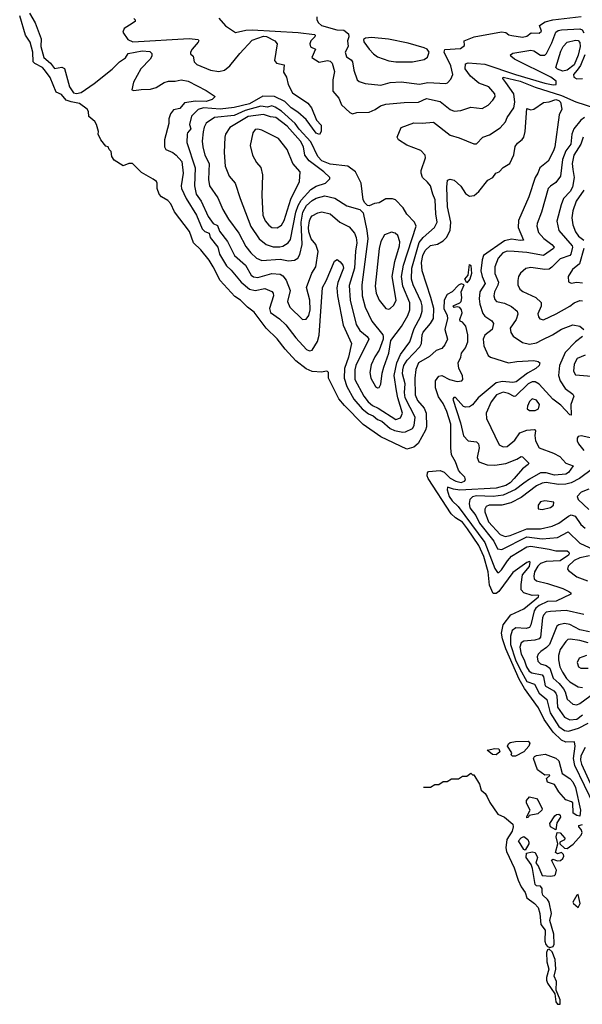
# Model space of a CAD drawing. Extents: x 1678759 to 1859541, y 384609 to 522867.
# Tile 71 of 256: x 1739536 to 1743574, y 429742 to 436807. Entities that reach past the tile are written whole.
import ezdxf

# ---------------------------------------------------------------- set-up
doc = ezdxf.new("R2010")
doc.units = 0

msp = doc.modelspace()

# ---------------------------------------------------------------- linework, layer by layer
at = {"layer": '0CON20XD'}
for points in [[(1743659, 431169), (1743521.4, 431455), (1743509.9, 431505), (1743521.6, 431595), (1743517.8, 431625), (1743455, 431624.2), (1743425, 431638), (1743365, 431694), (1743300.9, 431785), (1743259.5, 431869.5), (1743158.4, 432008.4), (1743120.8, 432075), (1743025, 432291.9), (1743000, 432365), (1742993.5, 432405), (1743005.2, 432465), (1743062.1, 432537.9), (1743155, 432581.1), (1743260, 432665), (1743261.2, 432675), (1743255, 432678.1), (1743215, 432676.8), (1743154.7, 432694.7), (1743136, 432716), (1743134.7, 432755), (1743145.3, 432824.7), (1743195, 432883.9), (1743199.1, 432915), (1743195, 432920.6), (1743175, 432913.2), (1743075, 432841.8), (1742975, 432704.7), (1742955, 432689.6), (1742935, 432691.2), (1742908.9, 432748.9), (1742899.4, 432845), (1742866.4, 432956.4), (1742831.8, 433035), (1742749.3, 433155), (1742715, 433202.7), (1742663.7, 433233.7), (1742632.1, 433262.1), (1742468.5, 433515), (1742461, 433535), (1742461.8, 433555), (1742469.2, 433565), (1742555, 433572.8), (1742581.7, 433561.7), (1742625, 433517.1), (1742665.7, 433495), (1742705, 433485.9), (1742729.4, 433495), (1742736, 433505), (1742732, 433525), (1742698.6, 433555), (1742685.7, 433575), (1742664.4, 433635), (1742634.6, 433685), (1742629.4, 433735), (1742631.2, 433905), (1742600.6, 433995), (1742575, 434053.1), (1742542.2, 434102.2), (1742520, 434165), (1742520.3, 434215), (1742545, 434250.4), (1742565, 434254.6), (1742621.2, 434225), (1742675, 434210.8), (1742710, 434215), (1742717.5, 434225), (1742713.3, 434255), (1742688.6, 434305), (1742682.5, 434345), (1742702, 434385), (1742706.7, 434415), (1742735, 434452.5), (1742751.2, 434495), (1742753.3, 434545), (1742737.6, 434607.6), (1742715, 434636.7), (1742697.5, 434645), (1742693.8, 434655), (1742710.8, 434705), (1742707.5, 434725), (1742695, 434743.3), (1742675, 434747.5), (1742655, 434742.5), (1742647.5, 434755), (1742694, 434776), (1742703.9, 434786.1), (1742708.6, 434811.4), (1742705.7, 434855), (1742726.7, 434905), (1742705, 434911.4), (1742685, 434903.1), (1742640.4, 434855), (1742604.7, 434835), (1742583, 434795), (1742580.6, 434735), (1742604.2, 434685), (1742606.6, 434663.4), (1742587.5, 434585), (1742605.6, 434515.6), (1742586.8, 434473.2), (1742565, 434448.1), (1742525, 434433.1), (1742478.4, 434391.6), (1742399.2, 434345), (1742378, 434298), (1742372.9, 434235), (1742374.6, 434115), (1742391.8, 434075), (1742438.7, 434018.7), (1742454.4, 433984.4), (1742454.8, 433885), (1742449, 433861), (1742395, 433766.2), (1742365, 433740.3), (1742315, 433726.6), (1742127.8, 433815), (1742001.8, 433901.8), (1741867.8, 434037.8), (1741827, 434087), (1741752.5, 434235), (1741751.2, 434275), (1741745, 434283.3), (1741735, 434286.2), (1741705, 434278), (1741635, 434282.9), (1741591.7, 434301.7), (1741518.9, 434358.9), (1741442, 434442), (1741385, 434517.8), (1741305, 434594.5), (1741219.7, 434709.7), (1741172.2, 434745), (1741121.5, 434795), (1741081.2, 434821.2), (1740975, 434936.5), (1740925.8, 435035), (1740895, 435081.9), (1740836.7, 435156.7), (1740783.6, 435205), (1740755, 435287.5), (1740647.6, 435427.6), (1740620, 435485), (1740598.8, 435508.8), (1740555, 435536), (1740536, 435555), (1740522, 435595), (1740523.8, 435635), (1740517.1, 435647.1), (1740495, 435662), (1740410.8, 435710.8), (1740345, 435776.2), (1740320, 435775), (1740278.3, 435758.3), (1740215, 435800), (1740196.2, 435825), (1740191.7, 435861.7), (1740177.5, 435875), (1740170, 435895), (1740155, 435900), (1740117.5, 435945), (1740100, 435985), (1740101.2, 436005), (1740086.2, 436055), (1740075, 436076.7), (1740031.7, 436111.7), (1740029.3, 436149.3), (1740020, 436165), (1739965, 436205.4), (1739905, 436216.6), (1739870.7, 436230.7), (1739835, 436270), (1739798.3, 436288.3), (1739755, 436392.5), (1739715, 436447.3), (1739699.1, 436465), (1739643.7, 436493.7), (1739632.7, 436505), (1739630.9, 436575), (1739610.8, 436645), (1739576.7, 436696.7), (1739536.1, 436835)], [(1739607.3, 436855), (1739647.9, 436785), (1739689.4, 436669.4), (1739687.7, 436615), (1739709.6, 436535), (1739756.7, 436495), (1739785, 436457.7), (1739837.4, 436467.4), (1739856.9, 436456.9), (1739894.5, 436325), (1739922.5, 436282.5), (1739945, 436277.5), (1739977.7, 436285), (1740071.4, 436348.6), (1740198.8, 436451.2), (1740251.6, 436505), (1740295.6, 436534.4), (1740314.2, 436565), (1740414.3, 436584.3), (1740469.3, 436579.3), (1740484, 436565), (1740484.4, 436545), (1740473.1, 436525), (1740404.4, 436455.6), (1740351.7, 436358.3), (1740341.5, 436305), (1740355, 436298.2), (1740407.4, 436307.4), (1740475, 436308.4), (1740515, 436321.7), (1740573.2, 436356.8), (1740605, 436367.2), (1740652.9, 436367.1), (1740695, 436374.6), (1740745, 436367.1), (1740875, 436298.2), (1740940, 436255), (1740916.9, 436235), (1740875, 436220), (1740797.2, 436222.8), (1740720, 436210), (1740685, 436170), (1740640.7, 436159.3), (1740619.2, 436130.8), (1740605.9, 436095), (1740606.6, 436063.4), (1740575.4, 435945), (1740574.4, 435895), (1740586, 435875), (1740635, 435853.1), (1740659.4, 435835), (1740699.2, 435789.2), (1740708.3, 435705), (1740695.8, 435615), (1740697.4, 435595), (1740731, 435525), (1740804.8, 435405), (1740846.9, 435306.9), (1740865, 435286.6), (1740896.1, 435275), (1740903.5, 435243.5), (1740958.7, 435175), (1740970.6, 435125), (1741020.4, 435040.4), (1741055, 435009.6), (1741125, 434923.4), (1741185, 434874.1), (1741225, 434864.2), (1741295, 434878.6), (1741345.8, 434855.8), (1741354.7, 434844.7), (1741357.5, 434825), (1741329.3, 434735), (1741335, 434705.6), (1741400.5, 434660.5), (1741445, 434618.5), (1741517.1, 434525), (1741595, 434440.9), (1741615, 434430), (1741635, 434435.5), (1741672.6, 434497.4), (1741685, 434544), (1741709.1, 434885), (1741735.9, 434934.1), (1741795, 435073.8), (1741815, 435086), (1741835, 435070.8), (1741854.3, 435045), (1741858.9, 435025), (1741818.5, 434921.5), (1741812.6, 434882.6), (1741815.9, 434825.9), (1741858.4, 434615), (1741918.2, 434485), (1741895.6, 434385), (1741868.1, 434305), (1741866, 434236), (1741883.5, 434175), (1741934.9, 434084.9), (1741995, 434014.8), (1742038.6, 433978.6), (1742071.8, 433965), (1742105, 433938.7), (1742135.5, 433925.5), (1742194.6, 433874.6), (1742225, 433859.8), (1742285, 433846.7), (1742305, 433849.5), (1742355.6, 433874.4), (1742366.9, 433895), (1742373.2, 433955), (1742303.1, 434095), (1742298.1, 434131.9), (1742302.8, 434195), (1742284, 434265), (1742286.8, 434295), (1742293.6, 434326.4), (1742316.8, 434365), (1742409, 434461), (1742419.3, 434485), (1742424.8, 434545), (1742432.2, 434565), (1742485, 434626.9), (1742506.2, 434663.8), (1742509.4, 434735), (1742487.7, 434815), (1742425, 435006.2), (1742419.6, 435065), (1742428.5, 435115), (1742445, 435150.8), (1742485, 435186.6), (1742535, 435197.6), (1742575, 435220), (1742599.3, 435245), (1742626.6, 435293.4), (1742631.5, 435355), (1742606.1, 435465), (1742601.1, 435605), (1742606.7, 435655), (1742625, 435664), (1742655, 435656), (1742703, 435613), (1742735, 435561.2), (1742765, 435542), (1742797.5, 435545), (1742832, 435575), (1742895, 435656.7), (1742932.5, 435675), (1742953.3, 435705), (1742976.7, 435715), (1743005, 435746.2), (1743053.8, 435775), (1743083.1, 435836.9), (1743091.7, 435898.3), (1743108.5, 435921.5), (1743141.4, 435948.6), (1743154.1, 435965), (1743164.2, 436005), (1743175, 436170), (1743205, 436161.4), (1743225, 436164.7), (1743295, 436213.6), (1743335, 436217.6), (1743385, 436234), (1743405, 436226.9), (1743417, 436215), (1743428.1, 436165), (1743407.1, 436125), (1743376.4, 435895), (1743367.1, 435865), (1743327.9, 435792.1), (1743270, 435745), (1743254.5, 435705), (1743234.8, 435675.2), (1743191.2, 435535), (1743116.1, 435366.1), (1743114.7, 435315), (1743151.2, 435225), (1743126.9, 435223.1), (1743065, 435232.7)], [(1740356, 436815), (1740366, 436805), (1740366, 436795), (1740323.1, 436766.9), (1740286.7, 436745), (1740277, 436717), (1740312.5, 436665), (1740348.9, 436648.9), (1740751.7, 436671.7), (1740818.1, 436665), (1740821.5, 436655), (1740816.4, 436645), (1740774.4, 436595), (1740762.5, 436575), (1740762.3, 436562.3), (1740780, 436545), (1740789.2, 436505), (1740806.3, 436486.3), (1740905, 436444), (1740965, 436435.4), (1741005, 436445.3), (1741045, 436476.5), (1741115, 436565.3), (1741205, 436659.1), (1741285, 436689.1), (1741306.8, 436686.8), (1741366.2, 436655), (1741383.8, 436635), (1741364.4, 436514.4), (1741378.8, 436495), (1741434.4, 436484.4), (1741429.5, 436429.5), (1741450.8, 436395), (1741462.6, 436342.6), (1741495, 436281.2), (1741605, 436207.5), (1741630, 436175), (1741665.8, 436085.8), (1741700.5, 436050.5), (1741699.2, 436005), (1741687.1, 435982.9), (1741665, 435993.1), (1741591.9, 436091.9), (1741533.3, 436143.3), (1741485, 436175.6), (1741439.2, 436219.2), (1741365, 436256.2), (1741281, 436259), (1741185, 436204.6), (1741075, 436176.9), (1740975, 436164.9), (1740854.2, 436174.2), (1740816.8, 436163.2), (1740768.4, 436115), (1740754.7, 436055), (1740763.8, 436025), (1740740, 435995), (1740738.4, 435985), (1740736.8, 435925), (1740794.7, 435745.3), (1740791.6, 435615), (1740803.5, 435555), (1740839, 435505), (1740889.8, 435395), (1740925, 435345.4), (1740955, 435329.3), (1740969.3, 435289.3), (1741026.5, 435216.5), (1741077.6, 435115), (1741155.8, 435045.8), (1741196.6, 434975), (1741215, 434961.4), (1741245, 434956.7), (1741345, 434985.8), (1741405, 434980.5), (1741425, 434970.4), (1741448, 434938), (1741476.7, 434865), (1741458.5, 434785), (1741474.6, 434745), (1741565, 434655.5), (1741592, 434658), (1741611.8, 434685), (1741620.3, 434725), (1741619.2, 434795), (1741593.4, 434885), (1741632.4, 434987.6), (1741661.4, 435035), (1741677.5, 435145), (1741661.9, 435195), (1741628.9, 435235), (1741611.1, 435285), (1741609.6, 435315), (1741615.8, 435365), (1741625, 435387.3), (1741635, 435399.6), (1741675, 435422.5), (1741705, 435428.5), (1741765, 435413.3), (1741833.3, 435355), (1741901.9, 435321.9), (1741937.9, 435275), (1741951.2, 435245), (1741955.2, 435205), (1741945.2, 435145.2), (1741939.2, 435025), (1741901, 434901), (1741909, 434795), (1741950.1, 434620.1), (1741977.1, 434577.1), (1742029.5, 434535), (1742041, 434515), (1741949, 434325), (1741940.6, 434295), (1741940.6, 434225), (1742004.9, 434104.9), (1742037.5, 434065), (1742068.8, 434038.8), (1742109.8, 434019.8), (1742235, 433937.8), (1742268.7, 433951.3), (1742282.9, 433985), (1742249.3, 434095), (1742240.6, 434145), (1742224.6, 434255), (1742243.7, 434345), (1742270.2, 434405), (1742335.2, 434495), (1742368.4, 434591.6), (1742413.3, 434675), (1742424, 434715), (1742424.8, 434755), (1742418.4, 434781.6), (1742359.6, 434905), (1742347.2, 434945), (1742350, 435025), (1742402, 435208), (1742431.6, 435245), (1742513.6, 435316.4), (1742533.2, 435355), (1742522.6, 435415), (1742517.7, 435515), (1742500.2, 435555), (1742485, 435614.3), (1742462.4, 435642.4)], [(1740965, 436817.5), (1741012.3, 436762.3), (1741084.4, 436714.4), (1741158.9, 436731.1), (1741205, 436734.6), (1741535, 436716.2), (1741650.8, 436700.8), (1741657.8, 436695), (1741653.5, 436685), (1741624.8, 436655.2), (1741617.9, 436635), (1741622.2, 436612.2), (1741658.6, 436595), (1741633.3, 436535), (1741685, 436502.7), (1741745, 436514.1), (1741765, 436508.9), (1741779.6, 436495), (1741794.6, 436435), (1741783.6, 436375), (1741784.6, 436295), (1741826.2, 436245), (1741845, 436197.1), (1741905, 436142), (1741925, 436130.8), (1741955, 436140.6), (1742045, 436143.5), (1742086.8, 436163.2)], [(1741668.3, 436828.3), (1741667.5, 436805), (1741680, 436785), (1741703.3, 436765), (1741813.3, 436735), (1741861.9, 436731.9), (1741895.4, 436705.4), (1741898.5, 436685), (1741889.2, 436655), (1741892.5, 436615), (1741872.7, 436575), (1741880.4, 436540.4), (1741915, 436518), (1741924.7, 436505), (1741934.7, 436445), (1741958.1, 436375), (1741972.6, 436362.6), (1742015, 436349.1), (1742127.8, 436337.8), (1742195, 436356.7), (1742275, 436361.8), (1742404.7, 436344.7), (1742465, 436357), (1742595, 436348.9), (1742607.1, 436352.9), (1742630.5, 436379.5), (1742644.6, 436415), (1742629.5, 436475), (1742583.4, 436575), (1742586.4, 436593.6), (1742700.3, 436599.7), (1742728, 436622), (1742726.2, 436655), (1742797.5, 436685), (1742995, 436721.1), (1743025, 436716), (1743047.6, 436697.6), (1743067.2, 436692.8), (1743145, 436681.6), (1743175, 436689.7), (1743206.9, 436713.1), (1743265, 436710), (1743281.1, 436725), (1743267.5, 436765), (1743308.1, 436791.9), (1743363.2, 436806.8), (1743565, 436830)], [(1742086.8, 436163.2), (1742125, 436189.1), (1742165, 436201.8), (1742295, 436214.1), (1742397.5, 436215), (1742455, 436240.5), (1742555, 436220.6), (1742625, 436163.5), (1742655, 436150.5), (1742703.3, 436155), (1742775, 436180), (1742855, 436170.6), (1742898, 436195), (1742931.1, 436228.9), (1742948.6, 436255), (1742947.1, 436275), (1742901.9, 436325), (1742830.6, 436350.6), (1742771, 436401), (1742734.2, 436455), (1742735, 436491.2), (1742753.6, 436496.4), (1742875, 436489.1), (1743095, 436414.9), (1743305, 436352.8), (1743365, 436340), (1743386.7, 436343.3), (1743386.7, 436365), (1743349.2, 436395), (1743088.2, 436525), (1743060, 436545), (1743057.5, 436555), (1743075, 436568), (1743205, 436588.2), (1743225, 436582.9), (1743275, 436551.8), (1743305, 436551.5), (1743316.6, 436563.4), (1743355, 436640.5), (1743385, 436717.3), (1743400.3, 436729.7), (1743424.8, 436735.2), (1743555, 436741.3), (1743573.8, 436733.8), (1743585, 436712.9)], [(1742355, 436504.4), (1742438.3, 436521.7), (1742461.8, 436538.2), (1742475.5, 436575), (1742459.6, 436595), (1742438.2, 436605), (1742325, 436638.8), (1742183.1, 436666.9), (1742060.6, 436679.4), (1742017.5, 436675), (1742002.5, 436665), (1742005, 436647.5), (1742044, 436595), (1742075, 436561.9), (1742105, 436541.1), (1742185, 436513.1), (1742234.6, 436504.6), (1742355, 436504.4)], [(1743435, 436438.5), (1743395, 436452.3), (1743384.3, 436465), (1743419, 436581), (1743435.9, 436615), (1743465, 436646.9), (1743525, 436659.3), (1743545, 436657.5), (1743555, 436644.3), (1743559.1, 436615), (1743545, 436552.1), (1743515, 436483.4), (1743465, 436444.8), (1743435, 436438.5)], [(1743591.1, 436555), (1743561.8, 436478.2), (1743536, 436444), (1743510.3, 436415), (1743513.3, 436395), (1743535, 436381.7), (1743575, 436384.9)], [(1742462.4, 435642.4), (1742427.5, 435675), (1742416.4, 435705), (1742417.9, 435725), (1742449.4, 435815), (1742445, 435834.3), (1742415, 435869.6), (1742315, 435907.8), (1742254, 435945), (1742246.2, 435965), (1742275, 436032.5), (1742365, 436068.1), (1742423.6, 436063.6), (1742505, 436071.9), (1742625, 435977.8), (1742689.7, 435959.7), (1742795, 435915.6), (1742815, 435915.6), (1742860.6, 435965), (1742908.4, 435981.6), (1742985, 436031.9), (1743022.9, 436075), (1743034.5, 436105), (1743083.3, 436175), (1743090.2, 436215), (1743082.5, 436275), (1743025.9, 436355.9), (1743002.7, 436385), (1743005.7, 436394.3), (1743128.5, 436365), (1743235, 436323.7), (1743425, 436262.5), (1743527.5, 436217.5), (1743662.5, 436175)], [(1742105, 434166), (1742115, 434168.8), (1742128.7, 434191.3), (1742137.9, 434272.1), (1742149.2, 434315), (1742185.4, 434415), (1742200, 434505), (1742276.8, 434605), (1742321.9, 434685), (1742335.8, 434725), (1742337, 434775), (1742286.2, 434895), (1742276.7, 434965), (1742291.7, 435045), (1742381.1, 435325), (1742370, 435355), (1742315, 435410.8), (1742287.9, 435457.9), (1742232.5, 435515), (1742211.2, 435521.2), (1742165, 435520.6), (1742115, 435492.1), (1742082.2, 435487.8), (1742045, 435472.5), (1742032, 435475), (1742012.7, 435492.7), (1742000.9, 435515), (1741985.9, 435635), (1741945.9, 435715.9), (1741891.2, 435755), (1741765, 435769.9), (1741705, 435795.6), (1741675.9, 435825.9), (1741625, 435929.7), (1741541.3, 436021.3), (1741512.8, 436062.8), (1741415, 436151.8), (1741370.4, 436180.4), (1741345, 436188.9), (1741315, 436179), (1741266.6, 436186.6), (1741155, 436154.7), (1741075, 436120.3), (1740935, 436105.3), (1740873.3, 436065), (1740859.1, 436035), (1740853.4, 436003.4), (1740846.7, 435935), (1740849.3, 435895), (1740864.8, 435834.8), (1740896.5, 435775), (1740891.6, 435661.6), (1740898.2, 435615), (1740958.6, 435528.6), (1740995, 435444.3), (1741035.2, 435375.2), (1741108.8, 435275), (1741159.9, 435179.9), (1741193.8, 435135), (1741235, 435096.2), (1741275, 435080.3), (1741405, 435088.9), (1741465, 435076.2), (1741507.8, 435082.2), (1741533.3, 435096.7), (1741547.7, 435122.3), (1741562.9, 435195), (1741555.3, 435355), (1741567.7, 435425), (1741593.7, 435475), (1741635, 435510), (1741665, 435526.7), (1741725, 435543.3), (1741796.9, 435526.9), (1741885, 435471.1), (1741976.4, 435446.4), (1742000.7, 435420.7), (1742028.6, 435295), (1742034, 435235), (1741991.7, 434905), (1741992.9, 434825), (1742015.9, 434745), (1742063.7, 434643.7), (1742142.9, 434545), (1742145.8, 434534.2), (1742144.4, 434515), (1742116.7, 434435), (1742085, 434389.2), (1742059.1, 434330.9), (1742048.8, 434275), (1742055.5, 434235), (1742090.8, 434175), (1742105, 434166)], [(1741402.6, 435177.4), (1741425, 435183.3), (1741463.7, 435206.3), (1741480.4, 435229.6), (1741518.7, 435425), (1741535.1, 435474.9), (1741556.7, 435513.3), (1741625, 435589.3), (1741665, 435612.4), (1741730.8, 435635), (1741762, 435665), (1741762, 435675), (1741720, 435715), (1741612.7, 435795), (1741582.8, 435835), (1741572.7, 435895), (1741550.6, 435935), (1741455, 436042), (1741375, 436106.5), (1741335, 436110.3), (1741285, 436128), (1741175, 436112.3), (1741045, 436034.6), (1741013.2, 435986.8), (1741007.7, 435965), (1741002.5, 435855), (1741010, 435755), (1741038.9, 435685), (1741083.6, 435633.6), (1741117.3, 435525), (1741193.8, 435323.8), (1741255.4, 435235), (1741305, 435194.7), (1741355, 435177.6), (1741402.6, 435177.4)], [(1743588.9, 436105), (1743563.2, 436086.8), (1743513.3, 436025), (1743499.2, 435985), (1743492, 435915), (1743455, 435866), (1743431.9, 435805), (1743417.8, 435685), (1743385, 435639.1), (1743345, 435613.5), (1743330, 435595), (1743282.2, 435425), (1743248.8, 435345), (1743247.7, 435325), (1743260.5, 435280.5), (1743297.1, 435237.1), (1743355.9, 435195), (1743370.9, 435175), (1743367.8, 435165), (1743295, 435115.3), (1743175, 435137.4), (1743085, 435144.2), (1743035, 435145.3), (1743003.8, 435135), (1742970.9, 435095), (1742946, 435035), (1742945.3, 434985), (1742971.6, 434925), (1742967.5, 434902.5), (1742943.5, 434855), (1742938.5, 434825), (1742945, 434800), (1742957.5, 434785), (1743015, 434773.1), (1743065, 434748.5), (1743107.5, 434715), (1743111.8, 434695), (1743099.2, 434655), (1743056.4, 434595), (1743061.8, 434561.8), (1743076.6, 434536.6), (1743145, 434490), (1743195, 434478.9), (1743245, 434488), (1743285, 434511.1), (1743359.1, 434545), (1743425, 434585.9), (1743505, 434618.2), (1743555, 434608.1), (1743584.3, 434585)], [(1741385, 435313.9), (1741415, 435333.6), (1741434.8, 435365.2), (1741481.7, 435518.3), (1741543.5, 435645), (1741548, 435715), (1741496, 435775), (1741455.8, 435875), (1741394.2, 435955), (1741275, 436015.6), (1741245, 436022), (1741225, 436018.8), (1741209.2, 435995), (1741190.8, 435905), (1741208, 435835), (1741235, 435783.3), (1741265.8, 435745.8), (1741278.8, 435695), (1741273.7, 435546.3), (1741281.6, 435405), (1741296.8, 435365), (1741325, 435331.8), (1741346.7, 435316.7), (1741385, 435313.9)], [(1743579.8, 435965), (1743563.3, 435915), (1743514, 435835), (1743500.6, 435775), (1743506.7, 435733.3), (1743515.2, 435675), (1743504.7, 435605), (1743487.4, 435575), (1743439.7, 435525), (1743421.1, 435478.9), (1743391.1, 435361.1), (1743404.4, 435294.4), (1743501.3, 435185), (1743504.7, 435175), (1743491.4, 435125), (1743484.4, 435115), (1743415, 435091.6), (1743355, 435031.1), (1743335, 435018.2), (1743305, 435015.3), (1743205, 435028.9), (1743169.2, 435020.8), (1743131.5, 434988.5), (1743117.1, 434965), (1743110.6, 434935), (1743111.1, 434905), (1743125, 434874.3), (1743147.8, 434857.8), (1743241.4, 434815), (1743277.6, 434777.6), (1743279.4, 434750.6), (1743255.5, 434695.5), (1743258.6, 434675), (1743269.7, 434659.7), (1743295, 434654.2), (1743387.5, 434697.5), (1743485, 434750.9), (1743515, 434775.3), (1743555, 434793.1), (1743575, 434790.4)], [(1743585.7, 435585), (1743529, 435505), (1743505.6, 435435), (1743498.6, 435385), (1743504.8, 435335), (1743525.2, 435285), (1743546.9, 435255), (1743585.6, 435225)], [(1742185, 434730), (1742195, 434734.4), (1742220.6, 434759.4), (1742237.3, 434795), (1742209.2, 434965), (1742228.5, 435071.5), (1742261.4, 435185), (1742264.2, 435214.2), (1742249.4, 435259.4), (1742232, 435275), (1742205, 435283.3), (1742155, 435264.4), (1742128, 435215), (1742116.5, 435165), (1742088.4, 434895), (1742094.2, 434845), (1742115, 434795.6), (1742165, 434735.6), (1742185, 434730)], [(1743065, 435232.7), (1743015, 435221.2), (1742865.2, 435114.8), (1742855.6, 435084.4), (1742846.4, 435005), (1742854.8, 434965), (1742877.7, 434915), (1742838.8, 434855), (1742833.5, 434805), (1742838.1, 434765), (1742859.6, 434699.6), (1742875, 434680.9), (1742925, 434647.1), (1742936.2, 434626.2), (1742926, 434585), (1742875, 434542.5), (1742861.7, 434515), (1742867.2, 434467.2), (1742897.8, 434397.8), (1742915, 434386.2), (1743045, 434343.9), (1743105, 434353.9), (1743225, 434361.5), (1743256.7, 434355), (1743268.6, 434345), (1743264.3, 434325.7), (1743240, 434305), (1743179.8, 434270.2), (1743098.6, 434208.6), (1743075, 434203.3), (1743002.2, 434212.2), (1742955, 434202.7), (1742827.6, 434095), (1742786.5, 434043.5), (1742765, 434029.1), (1742735, 434026), (1742720.6, 434030.6), (1742665, 434097.5), (1742652.7, 434097.3), (1742644.6, 434085), (1742700, 433915), (1742722.2, 433822.2), (1742755, 433786.5), (1742815, 433778.9), (1742828.9, 433765), (1742833.8, 433735), (1742820.4, 433665), (1742831.1, 433635), (1742892.1, 433612.1), (1742945, 433609.7), (1743025, 433621.9), (1743105, 433653.8), (1743135, 433673.3), (1743145, 433671.4), (1743190, 433625), (1743186, 433615), (1743145, 433584.5), (1743086, 433514), (1743055, 433483.4), (1743024.7, 433465), (1742955, 433445.8), (1742695, 433432.6), (1742649.2, 433439.2), (1742605.9, 433454.1), (1742603.3, 433435), (1742617.6, 433385), (1742639.7, 433355), (1742683.5, 433313.5), (1742875.5, 433055), (1742945, 432869.1), (1742965, 432840.5), (1742975, 432841.8), (1742995, 432860), (1743037, 432925), (1743065, 432956.8), (1743175, 433024.8), (1743205, 433030.2), (1743335, 433007.5), (1743385, 432996.2), (1743465, 432997.1), (1743477.8, 432987.8), (1743479.7, 432975), (1743474.6, 432965), (1743415, 432923.6), (1743315, 432920.4), (1743275, 432906.2), (1743254, 432885), (1743231.1, 432845), (1743225.2, 432815.2), (1743229.3, 432795), (1743245, 432780.3), (1743325, 432761.6), (1743435.2, 432725.2), (1743477.8, 432705), (1743490.5, 432695), (1743491.1, 432685), (1743385.7, 432635), (1743325, 432633.1), (1743265, 432604.6), (1743239.8, 432585), (1743228.5, 432565), (1743205.2, 432464.8), (1743195, 432446.4), (1743171.3, 432438.7), (1743095.7, 432444.3), (1743071.2, 432425), (1743058.3, 432385), (1743057.9, 432325), (1743095.4, 432215), (1743125, 432149.3), (1743175, 432059.8), (1743230.1, 432040.1), (1743264.2, 431974.2), (1743318.8, 431928.8), (1743342.3, 431835), (1743406.3, 431735), (1743445, 431707.8), (1743475, 431701.6), (1743546.6, 431723.4), (1743615, 431760.4)], [(1743585.6, 435165.6), (1743553.6, 435056.4), (1743504.3, 435015.7), (1743471.9, 434965), (1743475.7, 434925.7), (1743495, 434915.8), (1743535.5, 434924.5), (1743575, 434919.7)], [(1742745, 434920), (1742731.9, 434945), (1742755.8, 434975), (1742765, 435051.2), (1742775, 435043.3), (1742778.2, 434985), (1742767.7, 434945), (1742745, 434920)], [(1743575.8, 434535), (1743524.7, 434495.3), (1743450.4, 434419.6), (1743410.2, 434325), (1743403.4, 434255), (1743414.2, 434215), (1743449.9, 434159.9), (1743505, 434120), (1743512.9, 434105), (1743491.6, 434045), (1743495, 433970), (1743485, 433971.4), (1743420.5, 434040.5), (1743363.2, 434083.2), (1743265, 434191.9), (1743235, 434207.8), (1743215, 434208.3), (1743184.2, 434195), (1743095, 434106.2), (1743085, 434103.4), (1743044.2, 434124.2), (1743005, 434135.2), (1742958.5, 434115), (1742920.8, 434065), (1742883.9, 433985), (1742886, 433946), (1742977.5, 433757.5), (1743005, 433741.2), (1743034, 433745), (1743088.8, 433791.2), (1743125, 433842.6), (1743175, 433861.6), (1743227.7, 433867.7), (1743235.3, 433865.3), (1743236.9, 433856.9), (1743233.1, 433823.1), (1743238, 433785), (1743264.5, 433735), (1743368.1, 433698.1), (1743412.1, 433672.1), (1743455, 433625.4), (1743508.8, 433605), (1743475, 433557.3), (1743455, 433546.3), (1743375, 433539.2), (1743315, 433557), (1743275, 433556.1), (1743195, 433511.1), (1743155, 433481.3), (1743094.4, 433435.6), (1743005, 433396.4), (1742935, 433385.7), (1742815, 433391.4), (1742786, 433384), (1742766.8, 433365), (1742761, 433335), (1742767.3, 433305), (1742809, 433249), (1742837, 433195), (1742939.2, 433065), (1742965, 433010), (1742995.5, 433005.5), (1743175, 433096), (1743285, 433081.5), (1743395, 433090.9), (1743471.6, 433131.6), (1743555, 433050), (1743653.8, 433005)], [(1743595, 434400.8), (1743536.2, 434375), (1743514.7, 434335), (1743510, 434285), (1743525, 434258.5), (1743640.2, 434250.3)], [(1743195, 434001.9), (1743235, 434002.7), (1743260, 434015), (1743265.6, 434045), (1743245, 434078.1), (1743215, 434086.7), (1743195, 434068), (1743180.6, 434035), (1743179.2, 434015), (1743195, 434001.9)], [(1743665, 433799.2), (1743565, 433821.8), (1743545, 433817.5), (1743537.1, 433805), (1743536.9, 433785), (1743546.4, 433765), (1743585, 433716.5)], [(1743646.8, 433585), (1743554.1, 433515.9), (1743493.6, 433485), (1743455, 433473.4), (1743403, 433473), (1743315, 433485.6), (1743285, 433482.1), (1743245, 433462.6), (1743135, 433379), (1743059.8, 433340.2), (1742996, 433324), (1742905.7, 433324.3), (1742884.5, 433315), (1742873.8, 433296.2), (1742873.7, 433275), (1742901.4, 433205), (1742985, 433113.9), (1743021.4, 433098.6), (1743055, 433105.6), (1743175, 433153.5), (1743275, 433154), (1743356.5, 433173.5), (1743405, 433195.3), (1743474.4, 433245.6), (1743495, 433254), (1743523.4, 433245), (1743564, 433185), (1743595, 433159.7)], [(1743621.6, 433438.4), (1743565, 433417.3), (1743538, 433385), (1743543.8, 433365), (1743621.7, 433291.7)], [(1743285, 433293.8), (1743345, 433308), (1743366.2, 433325), (1743370, 433345), (1743305, 433355.6), (1743275, 433348.1), (1743258, 433325), (1743257.5, 433297.5), (1743285, 433293.8)], [(1743625, 432959.3), (1743555, 432946.5), (1743515, 432926.7), (1743472.8, 432885), (1743468.5, 432865), (1743474.4, 432855), (1743535, 432810), (1743611.3, 432781.3)], [(1743585, 432539.5), (1743457.4, 432567.4), (1743345, 432561.6), (1743315.6, 432555), (1743296.5, 432535), (1743288.7, 432515), (1743275, 432376.9), (1743264.1, 432365.9), (1743233.8, 432355), (1743155, 432347.4), (1743135, 432336.2), (1743124.8, 432305.2), (1743136.1, 432255), (1743157.7, 432215), (1743172.3, 432165), (1743192.9, 432132.9), (1743211.4, 432121.4), (1743285.4, 432105.4), (1743295, 432091.9), (1743308.3, 432028.3), (1743370.7, 431990.7), (1743385, 431975.3), (1743391.7, 431955), (1743396.3, 431875), (1743445, 431802.8), (1743485, 431783.2), (1743535, 431789.4), (1743575, 431820.4)], [(1743625, 432414.3), (1743555, 432429.3), (1743485, 432468.2), (1743445, 432475.3), (1743405, 432465.3), (1743391.2, 432455), (1743339.3, 432325), (1743318.1, 432301.8), (1743275.5, 432275), (1743256.2, 432255), (1743250, 432235), (1743254.6, 432205), (1743274.4, 432185), (1743315, 432174.1), (1743341.5, 432155), (1743365, 432082.7), (1743407.7, 432045), (1743440, 432005), (1743451.3, 431985), (1743465, 431932.5), (1743505, 431895.4), (1743535, 431892.2), (1743555, 431900), (1743735, 432032.5)], [(1743615, 432336.2), (1743555, 432353.3), (1743487, 432363), (1743470.9, 432359.1), (1743455, 432346.2), (1743415, 432289.4), (1743403.7, 432245), (1743403.7, 432215), (1743413.1, 432165), (1743431.7, 432125), (1743460.7, 432080.7), (1743485, 432056.7), (1743545, 432019.4), (1743575, 432016.4)], [(1743605, 432245.3), (1743551.2, 432225), (1743537.1, 432195), (1743545.8, 432165), (1743563.7, 432153.7), (1743615, 432153.8)], [(1742955, 431532.5), (1742930, 431535), (1742890, 431565), (1742945, 431578.8), (1742976, 431576), (1742982.5, 431555), (1742955, 431532.5)], [(1743095, 431522.5), (1743073, 431523), (1743062.5, 431532.5), (1743067, 431547), (1743037.5, 431595), (1743045, 431612.5), (1743055, 431620), (1743095, 431628.8), (1743185, 431630), (1743197.5, 431615), (1743190, 431595), (1743153.3, 431555), (1743095, 431522.5)], [(1743593.6, 431585), (1743564.3, 431525), (1743561.6, 431495), (1743568.6, 431465), (1743682.5, 431215)], [(1743555, 431092.5), (1743535, 431096.7), (1743507.5, 431115), (1743505, 431187.5), (1743495.9, 431195.9), (1743455, 431209.2), (1743405, 431267.5), (1743375, 431320), (1743325, 431336.7), (1743316.7, 431363.3), (1743340, 431385), (1743335, 431390), (1743305, 431387.5), (1743253.3, 431425), (1743224.2, 431505), (1743230, 431520), (1743245, 431528.8), (1743306.4, 431536.4), (1743385, 431507.5), (1743405, 431490), (1743428.8, 431398.8), (1743485, 431363.3), (1743505, 431339.2), (1743525, 431298), (1743561.4, 431135), (1743555, 431092.5)], [(1742433.9, 431299.3), (1742435, 431300), (1742485, 431300), (1742515, 431320), (1742545, 431320), (1742575, 431340), (1742605, 431340), (1742635, 431360), (1742685, 431360), (1742715, 431380), (1742745, 431380), (1742775, 431400), (1742785, 431390), (1742795, 431390), (1742835, 431322.5), (1742848.3, 431278.3), (1742876.2, 431255), (1742892.3, 431232.3), (1742910.2, 431190.2), (1742967.4, 431107.4), (1743016.2, 431086.2), (1743075.8, 431035), (1743078.6, 431015), (1743070, 430985), (1743032.2, 430925), (1743025.3, 430865), (1743029.3, 430839.3), (1743085, 430720.8), (1743112.7, 430632.8), (1743135, 430585.8), (1743163.3, 430545), (1743175.5, 430505.5), (1743230.8, 430465), (1743257.3, 430437.3), (1743269.5, 430395), (1743275.7, 430315), (1743307.5, 430275), (1743305.8, 430195), (1743312.6, 430172.6), (1743325, 430156.7), (1743340.7, 430150.7), (1743365, 430156.7), (1743372, 430175), (1743370.6, 430245), (1743340, 430345), (1743353.8, 430395), (1743335.7, 430475), (1743325, 430494), (1743290, 430525), (1743286.9, 430545), (1743285, 430572.5), (1743275, 430590), (1743245, 430592), (1743235, 430602.5), (1743217.5, 430717.5), (1743206.7, 430746.7), (1743171.4, 430795), (1743172.5, 430827.5), (1743215, 430836.2), (1743235, 430832.5), (1743253.3, 430795), (1743240, 430755), (1743257, 430737), (1743285.8, 430665.8), (1743345, 430660.8), (1743373.6, 430666.4), (1743382.5, 430675), (1743388.8, 430705), (1743354, 430776), (1743365, 430783.3), (1743392.7, 430772.7), (1743417.5, 430775), (1743435, 430788), (1743441.4, 430805), (1743438.5, 430818.5), (1743425, 430830.8), (1743395, 430822.5), (1743382.4, 430832.4), (1743397.5, 430895), (1743387.1, 430945), (1743394, 430976), (1743415, 430973.8), (1743447.5, 430935), (1743445, 430923.3), (1743412.5, 430905), (1743412.5, 430895), (1743445, 430864), (1743465, 430861.2), (1743507.7, 430892.3), (1743566.2, 430955), (1743573.8, 430975), (1743566.2, 430996.2), (1743550, 431015), (1743550, 431025), (1743575, 431032.5)], [(1743175, 431080), (1743175, 431090), (1743200.8, 431135), (1743174.2, 431185), (1743174.2, 431205.8), (1743195, 431230), (1743245, 431220), (1743258, 431205), (1743286.2, 431145), (1743283.8, 431135), (1743255, 431109.2), (1743192.5, 431097.5), (1743185, 431082.5), (1743175, 431080)], [(1743385, 430993.3), (1743346.2, 431015), (1743340.7, 431039.3), (1743376.2, 431095), (1743388.8, 431105), (1743405, 431107.3), (1743415, 431098.8), (1743416.4, 431085), (1743392, 431045), (1743385, 430993.3)], [(1743165, 430847.5), (1743155, 430852.5), (1743116, 430915), (1743135, 430938), (1743154.2, 430945.8), (1743183.8, 430925), (1743191.2, 430905), (1743191.2, 430895), (1743165, 430847.5)], [(1743545, 430436.7), (1743558.5, 430465), (1743545, 430531.2), (1743535, 430526.2), (1743506.2, 430475), (1743510, 430465), (1743545, 430436.7)], [(1743415, 429742.5), (1743415.7, 429775), (1743386.7, 429845), (1743388.1, 429905), (1743371.2, 429945), (1743383.1, 429995), (1743379.6, 430065), (1743358.8, 430118.8), (1743335, 430137.5), (1743325, 430133.8), (1743316.5, 430113.5), (1743318.3, 430048.3), (1743332.9, 429995), (1743316.2, 429935), (1743317.1, 429915), (1743323.3, 429893.3), (1743377, 429817), (1743385, 429760), (1743395, 429743.8), (1743415, 429742.5)]]:
    msp.add_lwpolyline(points, dxfattribs=at)

doc.saveas('drawing.dxf')
